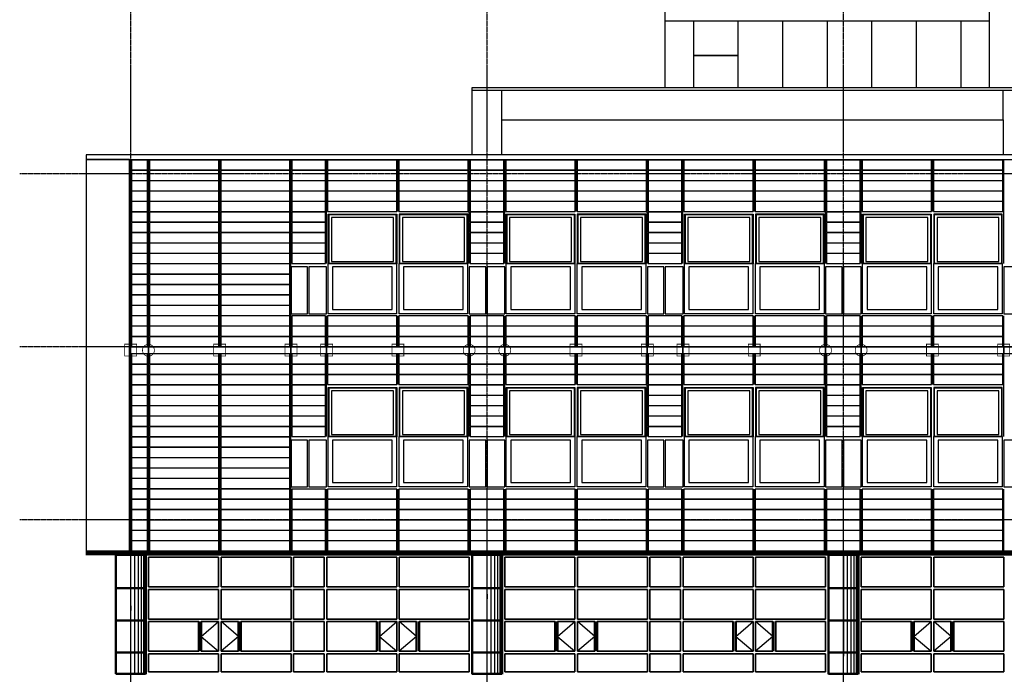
# Model space of a CAD drawing. Header units: millimetres. Extents: x -89870 to 271682, y -14857 to 84958.
# Tile 22 of 31: x 59 to 19953, y 38431 to 51664. Entities that reach past the tile are written whole.
import ezdxf

# ---------------------------------------------------------------- set-up
doc = ezdxf.new("R2010")
doc.units = ezdxf.units.MM
doc.linetypes.add('DASHDOT', pattern=[25.4, 12.7, -6.35, 0, -6.35])
for name, color, linetype in [('alu uprof', 3, 'Continuous'), ('alu vprof', 3, 'Continuous'), ('beugels', 3, 'Continuous'), ('keramiek', 1, 'Continuous'), ('kozijn', 2, 'Continuous'), ('stramien', 1, 'DASHDOT'), ('van arris', 253, 'Continuous')]:
    doc.layers.add(name, color=color, linetype=linetype)

# ---------------------------------------------------------------- blocks, each defined once
blk = doc.blocks.new('*U131')
at = {"layer": 'stramien', "color": 1, "ltscale": 0.5}
blk.add_lwpolyline([(0, 21501), (0, -21501)], dxfattribs=at)
blk = doc.blocks.new('*U130')
at = {"layer": 'stramien', "color": 0, "linetype": 'ByBlock', "lineweight": -2, "transparency": 16777216}
for p in [(36000, 0), (43200, 0), (50400, 0)]:
    blk.add_blockref('*U131', p, dxfattribs=at)
blk = doc.blocks.new('*U69')
at = {"layer": 'keramiek'}
blk.add_lwpolyline([(20, -100), (1420, -100), (1420, 100), (20, 100)], close=True, dxfattribs=at)
blk = doc.blocks.new('*U60')
at = {"layer": 'keramiek', "color": 0, "linetype": 'ByBlock', "lineweight": -2, "transparency": 16777216}
for p in [(0, 1050), (1440, 1050), (0, 840), (1440, 840), (0, 630), (1440, 630), (0, 420), (1440, 420), (0, 210), (1440, 210), (0, 0), (1440, 0)]:
    blk.add_blockref('*U69', p, dxfattribs=at)
blk = doc.blocks.new('*U61')
at = {"layer": 'keramiek'}
blk.add_lwpolyline([(-340, -100), (340, -100), (340, 100), (-340, 100)], close=True, dxfattribs=at)
blk = doc.blocks.new('*U62')
at = {"layer": 'alu uprof', "color": 0, "linetype": 'ByBlock', "lineweight": -2, "transparency": 16777216}
for p in [(0, 1050), (0, 840), (0, 630), (0, 420), (0, 210), (0, 0)]:
    blk.add_blockref('*U61', p, dxfattribs=at)
blk = doc.blocks.new('*U63')
at = {"layer": 'keramiek'}
blk.add_lwpolyline([(20, -100), (1420, -100), (1420, 100), (20, 100)], close=True, dxfattribs=at)
blk = doc.blocks.new('*U64')
at = {"layer": 'keramiek', "color": 0, "linetype": 'ByBlock', "lineweight": -2, "transparency": 16777216}
for p in [(0, 420), (1440, 420), (0, 210), (1440, 210), (0, 0), (1440, 0)]:
    blk.add_blockref('*U63', p, dxfattribs=at)
blk = doc.blocks.new('*U65')
at = {"layer": 'keramiek'}
blk.add_lwpolyline([(-340, -100), (340, -100), (340, 100), (-340, 100)], close=True, dxfattribs=at)
blk = doc.blocks.new('*U66')
at = {"layer": 'alu uprof', "color": 0, "linetype": 'ByBlock', "lineweight": -2, "transparency": 16777216}
for p in [(0, 1470), (0, 1260), (0, 1050), (0, 840), (0, 630), (0, 420), (0, 210), (0, 0)]:
    blk.add_blockref('*U65', p, dxfattribs=at)
blk = doc.blocks.new('*U108')
at = {"layer": 'keramiek'}
blk.add_lwpolyline([(20, -100), (1420, -100), (1420, 100), (20, 100)], close=True, dxfattribs=at)
blk = doc.blocks.new('*U109')
at = {"layer": 'keramiek', "color": 0, "linetype": 'ByBlock', "lineweight": -2, "transparency": 16777216}
for p in [(0, 420), (1440, 420), (0, 210), (1440, 210), (0, 0), (1440, 0)]:
    blk.add_blockref('*U108', p, dxfattribs=at)
blk = doc.blocks.new('*U110')
at = {"layer": 'keramiek'}
blk.add_lwpolyline([(-340, -100), (340, -100), (340, 100), (-340, 100)], close=True, dxfattribs=at)
blk = doc.blocks.new('*U111')
at = {"layer": 'alu uprof', "color": 0, "linetype": 'ByBlock', "lineweight": -2, "transparency": 16777216}
for p in [(0, 420), (0, 210), (0, 0)]:
    blk.add_blockref('*U110', p, dxfattribs=at)
blk = doc.blocks.new('*U112')
at = {"layer": 'keramiek'}
blk.add_lwpolyline([(20, -100), (1420, -100), (1420, 100), (20, 100)], close=True, dxfattribs=at)
blk = doc.blocks.new('*U113')
at = {"layer": 'keramiek', "color": 0, "linetype": 'ByBlock', "lineweight": -2, "transparency": 16777216}
for p in [(0, 840), (1440, 840), (0, 630), (1440, 630), (0, 420), (1440, 420), (0, 210), (1440, 210), (0, 0), (1440, 0)]:
    blk.add_blockref('*U112', p, dxfattribs=at)
blk = doc.blocks.new('*U114')
at = {"layer": 'keramiek'}
blk.add_lwpolyline([(-340, -100), (340, -100), (340, 100), (-340, 100)], close=True, dxfattribs=at)
blk = doc.blocks.new('*U115')
at = {"layer": 'alu uprof', "color": 0, "linetype": 'ByBlock', "lineweight": -2, "transparency": 16777216}
for p in [(0, 1890), (0, 1680), (0, 1470), (0, 1260), (0, 1050), (0, 840), (0, 630), (0, 420), (0, 210), (0, 0)]:
    blk.add_blockref('*U114', p, dxfattribs=at)
blk = doc.blocks.new('*U70')
at = {"layer": 'keramiek'}
blk.add_lwpolyline([(20, -100), (1420, -100), (1420, 100), (20, 100)], close=True, dxfattribs=at)
blk = doc.blocks.new('*U71')
at = {"layer": 'keramiek', "color": 0, "linetype": 'ByBlock', "lineweight": -2, "transparency": 16777216}
for p in [(0, 1050), (1440, 1050), (0, 840), (1440, 840), (0, 630), (1440, 630), (0, 420), (1440, 420), (0, 210), (1440, 210), (0, 0), (1440, 0)]:
    blk.add_blockref('*U70', p, dxfattribs=at)
blk = doc.blocks.new('*U72')
at = {"layer": 'keramiek'}
blk.add_lwpolyline([(-340, -100), (340, -100), (340, 100), (-340, 100)], close=True, dxfattribs=at)
blk = doc.blocks.new('*U73')
at = {"layer": 'alu uprof', "color": 0, "linetype": 'ByBlock', "lineweight": -2, "transparency": 16777216}
for p in [(0, 1050), (0, 840), (0, 630), (0, 420), (0, 210), (0, 0)]:
    blk.add_blockref('*U72', p, dxfattribs=at)
blk = doc.blocks.new('*U74')
at = {"layer": 'keramiek'}
blk.add_lwpolyline([(20, -100), (1420, -100), (1420, 100), (20, 100)], close=True, dxfattribs=at)
blk = doc.blocks.new('*U75')
at = {"layer": 'keramiek', "color": 0, "linetype": 'ByBlock', "lineweight": -2, "transparency": 16777216}
for p in [(0, 420), (1440, 420), (0, 210), (1440, 210), (0, 0), (1440, 0)]:
    blk.add_blockref('*U74', p, dxfattribs=at)
blk = doc.blocks.new('*U76')
at = {"layer": 'keramiek'}
blk.add_lwpolyline([(-340, -100), (340, -100), (340, 100), (-340, 100)], close=True, dxfattribs=at)
blk = doc.blocks.new('*U77')
at = {"layer": 'alu uprof', "color": 0, "linetype": 'ByBlock', "lineweight": -2, "transparency": 16777216}
for p in [(0, 1470), (0, 1260), (0, 1050), (0, 840), (0, 630), (0, 420), (0, 210), (0, 0)]:
    blk.add_blockref('*U76', p, dxfattribs=at)
blk = doc.blocks.new('*U116')
at = {"layer": 'keramiek'}
blk.add_lwpolyline([(20, -100), (1420, -100), (1420, 100), (20, 100)], close=True, dxfattribs=at)
blk = doc.blocks.new('*U117')
at = {"layer": 'keramiek', "color": 0, "linetype": 'ByBlock', "lineweight": -2, "transparency": 16777216}
for p in [(0, 420), (1440, 420), (0, 210), (1440, 210), (0, 0), (1440, 0)]:
    blk.add_blockref('*U116', p, dxfattribs=at)
blk = doc.blocks.new('*U118')
at = {"layer": 'keramiek'}
blk.add_lwpolyline([(-340, -100), (340, -100), (340, 100), (-340, 100)], close=True, dxfattribs=at)
blk = doc.blocks.new('*U119')
at = {"layer": 'alu uprof', "color": 0, "linetype": 'ByBlock', "lineweight": -2, "transparency": 16777216}
for p in [(0, 420), (0, 210), (0, 0)]:
    blk.add_blockref('*U118', p, dxfattribs=at)
blk = doc.blocks.new('*U120')
at = {"layer": 'keramiek'}
blk.add_lwpolyline([(20, -100), (1420, -100), (1420, 100), (20, 100)], close=True, dxfattribs=at)
blk = doc.blocks.new('*U121')
at = {"layer": 'keramiek', "color": 0, "linetype": 'ByBlock', "lineweight": -2, "transparency": 16777216}
for p in [(0, 840), (1440, 840), (0, 630), (1440, 630), (0, 420), (1440, 420), (0, 210), (1440, 210), (0, 0), (1440, 0)]:
    blk.add_blockref('*U120', p, dxfattribs=at)
blk = doc.blocks.new('*U96')
at = {"layer": 'keramiek'}
blk.add_lwpolyline([(-340, -100), (340, -100), (340, 100), (-340, 100)], close=True, dxfattribs=at)
blk = doc.blocks.new('*U97')
at = {"layer": 'alu uprof', "color": 0, "linetype": 'ByBlock', "lineweight": -2, "transparency": 16777216}
for p in [(0, 1890), (0, 1680), (0, 1470), (0, 1260), (0, 1050), (0, 840), (0, 630), (0, 420), (0, 210), (0, 0)]:
    blk.add_blockref('*U96', p, dxfattribs=at)
blk = doc.blocks.new('*U78')
at = {"layer": 'keramiek'}
blk.add_lwpolyline([(20, -100), (1420, -100), (1420, 100), (20, 100)], close=True, dxfattribs=at)
blk = doc.blocks.new('*U79')
at = {"layer": 'keramiek', "color": 0, "linetype": 'ByBlock', "lineweight": -2, "transparency": 16777216}
for p in [(0, 1050), (1440, 1050), (0, 840), (1440, 840), (0, 630), (1440, 630), (0, 420), (1440, 420), (0, 210), (1440, 210), (0, 0), (1440, 0)]:
    blk.add_blockref('*U78', p, dxfattribs=at)
blk = doc.blocks.new('*U122')
at = {"layer": 'keramiek'}
blk.add_lwpolyline([(-340, -100), (340, -100), (340, 100), (-340, 100)], close=True, dxfattribs=at)
blk = doc.blocks.new('*U123')
at = {"layer": 'alu uprof', "color": 0, "linetype": 'ByBlock', "lineweight": -2, "transparency": 16777216}
for p in [(0, 1050), (0, 840), (0, 630), (0, 420), (0, 210), (0, 0)]:
    blk.add_blockref('*U122', p, dxfattribs=at)
blk = doc.blocks.new('*U124')
at = {"layer": 'keramiek'}
blk.add_lwpolyline([(20, -100), (1420, -100), (1420, 100), (20, 100)], close=True, dxfattribs=at)
blk = doc.blocks.new('*U125')
at = {"layer": 'keramiek', "color": 0, "linetype": 'ByBlock', "lineweight": -2, "transparency": 16777216}
for p in [(0, 420), (1440, 420), (0, 210), (1440, 210), (0, 0), (1440, 0)]:
    blk.add_blockref('*U124', p, dxfattribs=at)
blk = doc.blocks.new('*U126')
at = {"layer": 'keramiek'}
blk.add_lwpolyline([(-340, -100), (340, -100), (340, 100), (-340, 100)], close=True, dxfattribs=at)
blk = doc.blocks.new('*U127')
at = {"layer": 'alu uprof', "color": 0, "linetype": 'ByBlock', "lineweight": -2, "transparency": 16777216}
for p in [(0, 1470), (0, 1260), (0, 1050), (0, 840), (0, 630), (0, 420), (0, 210), (0, 0)]:
    blk.add_blockref('*U126', p, dxfattribs=at)
blk = doc.blocks.new('*U98')
at = {"layer": 'keramiek'}
blk.add_lwpolyline([(-340, -100), (340, -100), (340, 100), (-340, 100)], close=True, dxfattribs=at)
blk = doc.blocks.new('*U99')
at = {"layer": 'alu uprof', "color": 0, "linetype": 'ByBlock', "lineweight": -2, "transparency": 16777216}
for p in [(0, 420), (0, 210), (0, 0)]:
    blk.add_blockref('*U98', p, dxfattribs=at)
blk = doc.blocks.new('*U100')
at = {"layer": 'keramiek'}
blk.add_lwpolyline([(20, -100), (1420, -100), (1420, 100), (20, 100)], close=True, dxfattribs=at)
blk = doc.blocks.new('*U101')
at = {"layer": 'keramiek', "color": 0, "linetype": 'ByBlock', "lineweight": -2, "transparency": 16777216}
for p in [(0, 840), (1440, 840), (0, 630), (1440, 630), (0, 420), (1440, 420), (0, 210), (1440, 210), (0, 0), (1440, 0)]:
    blk.add_blockref('*U100', p, dxfattribs=at)
blk = doc.blocks.new('*U102')
at = {"layer": 'keramiek'}
blk.add_lwpolyline([(-340, -100), (340, -100), (340, 100), (-340, 100)], close=True, dxfattribs=at)
blk = doc.blocks.new('*U103')
at = {"layer": 'alu uprof', "color": 0, "linetype": 'ByBlock', "lineweight": -2, "transparency": 16777216}
for p in [(0, 1890), (0, 1680), (0, 1470), (0, 1260), (0, 1050), (0, 840), (0, 630), (0, 420), (0, 210), (0, 0)]:
    blk.add_blockref('*U102', p, dxfattribs=at)
blk = doc.blocks.new('*U67')
at = {"layer": 'keramiek'}
blk.add_lwpolyline([(20, -100), (1420, -100), (1420, 100), (20, 100)], close=True, dxfattribs=at)
blk = doc.blocks.new('*U68')
at = {"layer": 'keramiek', "color": 0, "linetype": 'ByBlock', "lineweight": -2, "transparency": 16777216}
for p in [(0, 3780), (1440, 3780), (0, 3570), (1440, 3570), (0, 3360), (1440, 3360), (0, 3150), (1440, 3150), (0, 2940), (1440, 2940), (0, 2730), (1440, 2730), (0, 2520), (1440, 2520), (0, 2310), (1440, 2310), (0, 2100), (1440, 2100), (0, 1890), (1440, 1890), (0, 1680), (1440, 1680), (0, 1470), (1440, 1470), (0, 1260), (1440, 1260), (0, 1050), (1440, 1050), (0, 840), (1440, 840), (0, 630), (1440, 630), (0, 420), (1440, 420), (0, 210), (1440, 210), (0, 0), (1440, 0)]:
    blk.add_blockref('*U67', p, dxfattribs=at)
blk = doc.blocks.new('*U104')
at = {"layer": 'keramiek'}
blk.add_lwpolyline([(-340, -100), (340, -100), (340, 100), (-340, 100)], close=True, dxfattribs=at)
blk = doc.blocks.new('*U105')
at = {"layer": 'alu uprof', "color": 0, "linetype": 'ByBlock', "lineweight": -2, "transparency": 16777216}
for p in [(0, 1050), (0, 840), (0, 630), (0, 420), (0, 210), (0, 0)]:
    blk.add_blockref('*U104', p, dxfattribs=at)
blk = doc.blocks.new('*U106')
at = {"layer": 'keramiek'}
blk.add_lwpolyline([(-340, -100), (340, -100), (340, 100), (-340, 100)], close=True, dxfattribs=at)
blk = doc.blocks.new('*U107')
at = {"layer": 'alu uprof', "color": 0, "linetype": 'ByBlock', "lineweight": -2, "transparency": 16777216}
for p in [(0, 1470), (0, 1260), (0, 1050), (0, 840), (0, 630), (0, 420), (0, 210), (0, 0)]:
    blk.add_blockref('*U106', p, dxfattribs=at)
blk = doc.blocks.new('*U128')
at = {"layer": 'keramiek'}
blk.add_lwpolyline([(20, -100), (340, -100), (340, 100), (20, 100)], close=True, dxfattribs=at)
blk = doc.blocks.new('*U129')
at = {"layer": 'alu uprof', "color": 0, "linetype": 'ByBlock', "lineweight": -2, "transparency": 16777216}
for p in [(0, 3780), (0, 3570), (0, 3360), (0, 3150), (0, 2940), (0, 2730), (0, 2520), (0, 2310), (0, 2100), (0, 1890), (0, 1680), (0, 1470), (0, 1260), (0, 1050), (0, 840), (0, 630), (0, 420), (0, 210), (0, 0)]:
    blk.add_blockref('*U128', p, dxfattribs=at)
blk = doc.blocks.new('*U88')
at = {"layer": 'keramiek'}
blk.add_lwpolyline([(20, -100), (1420, -100), (1420, 100), (20, 100)], close=True, dxfattribs=at)
blk = doc.blocks.new('*U89')
at = {"layer": 'keramiek', "color": 0, "linetype": 'ByBlock', "lineweight": -2, "transparency": 16777216}
for p in [(0, 3570), (1440, 3570), (0, 3360), (1440, 3360), (0, 3150), (1440, 3150), (0, 2940), (1440, 2940), (0, 2730), (1440, 2730), (0, 2520), (1440, 2520), (0, 2310), (1440, 2310), (0, 2100), (1440, 2100), (0, 1890), (1440, 1890), (0, 1680), (1440, 1680), (0, 1470), (1440, 1470), (0, 1260), (1440, 1260), (0, 1050), (1440, 1050), (0, 840), (1440, 840), (0, 630), (1440, 630), (0, 420), (1440, 420), (0, 210), (1440, 210), (0, 0), (1440, 0)]:
    blk.add_blockref('*U88', p, dxfattribs=at)
blk = doc.blocks.new('*U90')
at = {"layer": 'keramiek'}
blk.add_lwpolyline([(-340, -100), (340, -100), (340, 100), (-340, 100)], close=True, dxfattribs=at)
blk = doc.blocks.new('*U91')
at = {"layer": 'alu uprof', "color": 0, "linetype": 'ByBlock', "lineweight": -2, "transparency": 16777216}
for p in [(0, 420), (0, 210), (0, 0)]:
    blk.add_blockref('*U90', p, dxfattribs=at)
blk = doc.blocks.new('*U92')
at = {"layer": 'keramiek'}
blk.add_lwpolyline([(-340, -100), (340, -100), (340, 100), (-340, 100)], close=True, dxfattribs=at)
blk = doc.blocks.new('*U93')
at = {"layer": 'alu uprof', "color": 0, "linetype": 'ByBlock', "lineweight": -2, "transparency": 16777216}
for p in [(0, 1890), (0, 1680), (0, 1470), (0, 1260), (0, 1050), (0, 840), (0, 630), (0, 420), (0, 210), (0, 0)]:
    blk.add_blockref('*U92', p, dxfattribs=at)
blk = doc.blocks.new('*U94')
at = {"layer": 'keramiek'}
blk.add_lwpolyline([(20, -100), (340, -100), (340, 100), (20, 100)], close=True, dxfattribs=at)
blk = doc.blocks.new('*U95')
at = {"layer": 'alu uprof', "color": 0, "linetype": 'ByBlock', "lineweight": -2, "transparency": 16777216}
for p in [(0, 3570), (0, 3360), (0, 3150), (0, 2940), (0, 2730), (0, 2520), (0, 2310), (0, 2100), (0, 1890), (0, 1680), (0, 1470), (0, 1260), (0, 1050), (0, 840), (0, 630), (0, 420), (0, 210), (0, 0)]:
    blk.add_blockref('*U94', p, dxfattribs=at)
blk = doc.blocks.new('*U144')
at = {"layer": 'keramiek'}
blk.add_lwpolyline([(20, -100), (1420, -100), (1420, 100), (20, 100)], close=True, dxfattribs=at)
blk = doc.blocks.new('*U145')
at = {"layer": 'keramiek', "color": 0, "linetype": 'ByBlock', "lineweight": -2, "transparency": 16777216}
for p in [(0, 1050), (1440, 1050), (0, 840), (1440, 840), (0, 630), (1440, 630), (0, 420), (1440, 420), (0, 210), (1440, 210), (0, 0), (1440, 0)]:
    blk.add_blockref('*U144', p, dxfattribs=at)
blk = doc.blocks.new('*U146')
at = {"layer": 'keramiek'}
blk.add_lwpolyline([(20, -100), (1420, -100), (1420, 100), (20, 100)], close=True, dxfattribs=at)
blk = doc.blocks.new('*U147')
at = {"layer": 'keramiek', "color": 0, "linetype": 'ByBlock', "lineweight": -2, "transparency": 16777216}
for p in [(0, 420), (1440, 420), (0, 210), (1440, 210), (0, 0), (1440, 0)]:
    blk.add_blockref('*U146', p, dxfattribs=at)
blk = doc.blocks.new('*U148')
at = {"layer": 'keramiek'}
blk.add_lwpolyline([(20, -100), (1420, -100), (1420, 100), (20, 100)], close=True, dxfattribs=at)
blk = doc.blocks.new('*U149')
at = {"layer": 'keramiek', "color": 0, "linetype": 'ByBlock', "lineweight": -2, "transparency": 16777216}
for p in [(0, 420), (1440, 420), (0, 210), (1440, 210), (0, 0), (1440, 0)]:
    blk.add_blockref('*U148', p, dxfattribs=at)
blk = doc.blocks.new('kozijnen 1')
at = {"layer": 'kozijn', "color": 1}
for points in [[(-1409, 1016), (-1409, 2011), (-24, 2011), (-24, 1012)], [(1411, 1016), (1411, 2011), (26, 2011), (26, 1012)]]:
    blk.add_lwpolyline(points, dxfattribs=at)
at = {"layer": 'kozijn'}
for points in [[(-1391, 2003), (-41, 2003), (-41, 1016), (-1391, 1016)], [(43, 2003), (1393, 2003), (1393, 1016), (43, 1016)], [(-91, 1944), (-1342, 1944), (-1342, 1058), (-91, 1058)], [(1344, 1944), (93, 1944), (93, 1058), (1344, 1058)], [(-1409, 1016), (-25, 1016), (-25, 0), (-1409, 0)], [(26, 1016), (1410, 1016), (1410, 0), (26, 0)], [(-1799, 0), (-1439, 0), (-1439, 945), (-1799, 945)], [(-1319, 87), (-115, 87), (-115, 945), (-1319, 945)], [(116, 87), (1320, 87), (1320, 945), (116, 945)], [(1441, 0), (1775, 0), (1775, 945), (1441, 945)]]:
    blk.add_lwpolyline(points, close=True, dxfattribs=at)
blk = doc.blocks.new('*U376')
at = {"layer": 'kozijn'}
blk.add_blockref('kozijnen 1', (12, -1006), dxfattribs=at)
blk = doc.blocks.new('*U377')
at = {"layer": 'alu vprof', "color": 0, "linetype": 'ByBlock', "lineweight": -2, "transparency": 16777216}
for p in [(0, 3500), (3600, 3500), (7200, 3500), (10800, 3500), (0, 0), (3600, 0), (7200, 0), (10800, 0)]:
    blk.add_blockref('*U376', p, dxfattribs=at)
blk = doc.blocks.new('vanarris zuid')
at = {"layer": 'van arris', "lineweight": 25}
for p, q in [((10800, 31785), (10800, 32885)), ((17350, 31785), (17350, 32885)), ((10800, 30435), (10800, 31785)), ((10800, 31785), (17350, 31785)), ((11375, 30435), (11375, 31785)), ((12275, 30435), (12275, 31785)), ((13175, 30435), (13175, 31785)), ((14075, 30435), (14075, 31785)), ((14975, 30435), (14975, 31785)), ((15875, 30435), (15875, 31785)), ((16775, 30435), (16775, 31785)), ((17350, 30435), (17350, 31785)), ((6900, 29075), (6900, 30435)), ((6900, 30435), (18225, 30435)), ((6900, 30385), (18225, 30385)), ((7500, 29785), (7500, 30385)), ((17625, 29785), (17625, 30385)), ((7500, 29785), (17625, 29785)), ((7500, 29075), (7500, 29785)), ((17625, 29785), (17625, 29075)), ((-2.5, 20990), (-2.5, 18585)), ((77.5, 20990), (77.5, 18585)), ((150, 20990), (150, 18585)), ((212.5, 20990), (212.5, 18585)), ((260, 20990), (260, 18585)), ((290, 20990), (290, 18585)), ((7197.5, 20990), (7197.5, 18585)), ((7277.5, 20990), (7277.5, 18585)), ((7350, 20990), (7350, 18585)), ((7412.5, 20990), (7412.5, 18585)), ((7460, 20990), (7460, 18585)), ((7490, 20990), (7490, 18585)), ((14397.5, 20990), (14397.5, 18585)), ((14400, 20980), (14400, 18942.5)), ((14477.5, 20990), (14477.5, 18585)), ((14550, 20990), (14550, 18585)), ((14612.5, 20990), (14612.5, 18585)), ((14660, 20990), (14660, 18585)), ((14690, 20990), (14690, 18585)), ((7200, 20195), (7200, 20097.5)), ((0, 19960), (0, 19862.5)), ((1425, 19340), (1775, 19640)), ((2175, 19340), (1825, 19640)), ((5025, 19340), (5375, 19640)), ((5775, 19340), (5425, 19640)), ((8625, 19340), (8975, 19640)), ((9375, 19340), (9025, 19640)), ((12225, 19340), (12575, 19640)), ((12975, 19340), (12625, 19640)), ((15825, 19340), (16175, 19640)), ((16575, 19340), (16225, 19640)), ((1425, 19340), (1775, 19040)), ((2175, 19340), (1825, 19040)), ((5025, 19340), (5375, 19040)), ((5775, 19340), (5425, 19040)), ((8625, 19340), (8975, 19040)), ((9375, 19340), (9025, 19040)), ((12225, 19340), (12575, 19040)), ((12975, 19340), (12625, 19040)), ((15825, 19340), (16175, 19040)), ((16575, 19340), (16225, 19040))]:
    blk.add_line(p, q, dxfattribs=at)
at = {"layer": 'van arris', "lineweight": 35}
for p, q in [((12275, 31085), (11375, 31085)), ((310, 20990), (310, 18575)), ((6890, 20990), (310, 20990)), ((360, 20940), (360, 20340)), ((1775, 20940), (360, 20940)), ((1775, 20940), (1775, 20340)), ((1825, 20940), (1825, 20340)), ((1825, 20940), (3240, 20940)), ((3240, 20940), (3240, 20340)), ((3290, 20940), (3290, 20340)), ((3290, 20940), (3910, 20940)), ((3910, 20940), (3910, 20340)), ((3960, 20940), (3960, 20340)), ((5375, 20940), (3960, 20940)), ((5375, 20940), (5375, 20340)), ((5425, 20940), (5425, 20340)), ((5425, 20940), (6840, 20940)), ((6840, 20940), (6840, 20340)), ((6890, 20990), (6890, 18575)), ((7510, 20990), (7510, 18575)), ((14090, 20990), (7510, 20990)), ((7560, 20940), (7560, 20340)), ((8975, 20940), (7560, 20940)), ((8975, 20940), (8975, 20340)), ((9025, 20940), (9025, 20340)), ((9025, 20940), (10440, 20940)), ((10440, 20940), (10440, 20340)), ((10490, 20940), (10490, 20340)), ((10490, 20940), (11110, 20940)), ((11110, 20940), (11110, 20340)), ((11160, 20940), (11160, 20340)), ((12575, 20940), (11160, 20940)), ((12575, 20940), (12575, 20340)), ((12625, 20940), (12625, 20340)), ((12625, 20940), (14040, 20940)), ((14040, 20940), (14040, 20340)), ((14090, 20990), (14090, 18575)), ((14710, 20990), (14710, 18575)), ((21290, 20990), (14710, 20990)), ((14760, 20940), (14760, 20340)), ((16175, 20940), (14760, 20940)), ((16175, 20940), (16175, 20340)), ((16225, 20940), (16225, 20340)), ((16225, 20940), (17640, 20940)), ((17640, 20940), (17640, 20340)), ((1775, 20340), (360, 20340)), ((3240, 20340), (1825, 20340)), ((3910, 20340), (3290, 20340)), ((3960, 20340), (5375, 20340)), ((5425, 20340), (6840, 20340)), ((8975, 20340), (7560, 20340)), ((10440, 20340), (9025, 20340)), ((11110, 20340), (10490, 20340)), ((11160, 20340), (12575, 20340)), ((12625, 20340), (14040, 20340)), ((16175, 20340), (14760, 20340)), ((17640, 20340), (16225, 20340)), ((360, 20290), (360, 19690)), ((1775, 20290), (360, 20290)), ((1775, 20290), (1775, 19690)), ((1825, 20290), (1825, 19690)), ((3240, 20290), (1825, 20290)), ((3240, 20290), (3240, 19690)), ((3290, 20290), (3290, 19690)), ((3910, 20290), (3290, 20290)), ((3910, 20290), (3910, 19690)), ((3960, 20290), (3960, 19690)), ((3960, 20290), (5375, 20290)), ((5375, 20290), (5375, 19690)), ((5425, 20290), (5425, 19690)), ((5425, 20290), (6840, 20290)), ((6840, 20290), (6840, 19690)), ((7560, 20290), (7560, 19690)), ((8975, 20290), (7560, 20290)), ((8975, 20290), (8975, 19690)), ((9025, 20290), (9025, 19690)), ((10440, 20290), (9025, 20290)), ((10440, 20290), (10440, 19690)), ((10490, 20290), (10490, 19690)), ((11110, 20290), (10490, 20290)), ((11110, 20290), (11110, 19690)), ((11160, 20290), (11160, 19690)), ((11160, 20290), (12575, 20290)), ((12575, 20290), (12575, 19690)), ((12625, 20290), (12625, 19690)), ((12625, 20290), (14040, 20290)), ((14040, 20290), (14040, 19690)), ((14760, 20290), (14760, 19690)), ((16175, 20290), (14760, 20290)), ((16175, 20290), (16175, 19690)), ((16225, 20290), (16225, 19690)), ((17640, 20290), (16225, 20290)), ((17640, 20290), (17640, 19690)), ((1775, 19690), (360, 19690)), ((360, 19640), (360, 19040)), ((360, 19640), (1375, 19640)), ((1775, 19640), (1425, 19640)), ((1775, 19640), (1775, 19040)), ((3240, 19690), (1825, 19690)), ((1825, 19640), (1825, 19040)), ((1825, 19640), (2175, 19640)), ((3240, 19640), (2225, 19640)), ((3240, 19640), (3240, 19040)), ((3910, 19690), (3290, 19690)), ((3290, 19640), (3290, 19040)), ((3290, 19640), (3910, 19640)), ((3910, 19640), (3910, 19040)), ((3960, 19690), (5375, 19690)), ((3960, 19640), (3960, 19040)), ((3960, 19640), (4975, 19640)), ((5375, 19640), (5025, 19640)), ((5375, 19640), (5375, 19040)), ((5425, 19690), (6840, 19690)), ((5425, 19640), (5775, 19640)), ((5425, 19640), (5425, 19040)), ((6840, 19640), (5825, 19640)), ((6840, 19640), (6840, 19040)), ((8975, 19690), (7560, 19690)), ((7560, 19640), (7560, 19040)), ((7560, 19640), (8575, 19640)), ((8975, 19640), (8625, 19640)), ((8975, 19640), (8975, 19040)), ((10440, 19690), (9025, 19690)), ((9025, 19640), (9025, 19040)), ((9025, 19640), (9375, 19640)), ((10440, 19640), (9425, 19640)), ((10440, 19640), (10440, 19040)), ((11110, 19690), (10490, 19690)), ((10490, 19640), (10490, 19040)), ((10490, 19640), (11110, 19640)), ((11110, 19640), (11110, 19040)), ((11160, 19690), (12575, 19690)), ((11160, 19640), (11160, 19040)), ((11160, 19640), (12175, 19640)), ((12575, 19640), (12225, 19640)), ((12575, 19640), (12575, 19040)), ((12625, 19690), (14040, 19690)), ((12625, 19640), (12975, 19640)), ((12625, 19640), (12625, 19040)), ((14040, 19640), (13025, 19640)), ((14040, 19640), (14040, 19040)), ((16175, 19690), (14760, 19690)), ((14760, 19640), (14760, 19040)), ((14760, 19640), (15775, 19640)), ((16175, 19640), (15825, 19640)), ((16175, 19640), (16175, 19040)), ((17640, 19690), (16225, 19690)), ((16225, 19640), (16225, 19040)), ((16225, 19640), (16575, 19640)), ((17640, 19640), (16625, 19640)), ((17640, 19640), (17640, 19040)), ((360, 19040), (1375, 19040)), ((360, 18625), (360, 18990)), ((1775, 18990), (360, 18990)), ((1775, 19040), (1425, 19040)), ((1775, 18625), (1775, 18990)), ((1825, 19040), (2175, 19040)), ((1825, 18625), (1825, 18990)), ((1825, 18990), (3240, 18990)), ((3240, 19040), (2225, 19040)), ((3240, 18625), (3240, 18990)), ((3910, 19040), (3290, 19040)), ((3290, 18625), (3290, 18990)), ((3290, 18990), (3910, 18990)), ((3910, 18625), (3910, 18990)), ((3960, 19040), (4975, 19040)), ((3960, 18625), (3960, 18990)), ((5375, 18990), (3960, 18990)), ((5375, 19040), (5025, 19040)), ((5375, 18625), (5375, 18990)), ((5425, 19040), (5775, 19040)), ((5425, 18625), (5425, 18990)), ((5425, 18990), (6840, 18990)), ((6840, 19040), (5825, 19040)), ((6840, 18625), (6840, 18990)), ((7560, 19040), (8575, 19040)), ((7560, 18625), (7560, 18990)), ((8975, 18990), (7560, 18990)), ((8975, 19040), (8625, 19040)), ((8975, 18625), (8975, 18990)), ((9025, 19040), (9375, 19040)), ((9025, 18625), (9025, 18990)), ((9025, 18990), (10440, 18990)), ((10440, 19040), (9425, 19040)), ((10440, 18625), (10440, 18990)), ((11110, 19040), (10490, 19040)), ((10490, 18625), (10490, 18990)), ((10490, 18990), (11110, 18990)), ((11110, 18625), (11110, 18990)), ((11160, 19040), (12175, 19040)), ((11160, 18625), (11160, 18990)), ((12575, 18990), (11160, 18990)), ((12575, 19040), (12225, 19040)), ((12575, 18625), (12575, 18990)), ((12625, 19040), (12975, 19040)), ((12625, 18625), (12625, 18990)), ((12625, 18990), (14040, 18990)), ((14040, 19040), (13025, 19040)), ((14040, 18625), (14040, 18990)), ((14760, 19040), (15775, 19040)), ((14760, 18625), (14760, 18990)), ((16175, 18990), (14760, 18990)), ((16175, 19040), (15825, 19040)), ((16175, 18625), (16175, 18990)), ((16225, 19040), (16575, 19040)), ((16225, 18625), (16225, 18990)), ((16225, 18990), (17640, 18990)), ((17640, 19040), (16625, 19040)), ((17640, 18625), (17640, 18990)), ((1775, 18625), (360, 18625)), ((1825, 18625), (3240, 18625)), ((3290, 18625), (3910, 18625)), ((5375, 18625), (3960, 18625)), ((5425, 18625), (6840, 18625)), ((8975, 18625), (7560, 18625)), ((9025, 18625), (10440, 18625)), ((10490, 18625), (11110, 18625)), ((12575, 18625), (11160, 18625)), ((12625, 18625), (14040, 18625)), ((16175, 18625), (14760, 18625)), ((16225, 18625), (17640, 18625))]:
    blk.add_line(p, q, dxfattribs=at)
at = {"layer": 'van arris', "lineweight": 50}
for p, q in [((-905, 21055), (22505, 21055)), ((22505, 21005), (-905, 21005)), ((-300, 21000), (-300, 18585)), ((0, 20990), (-300, 20990)), ((10, 20990), (0, 20990)), ((300, 20990), (10, 20990)), ((300, 20990), (300, 18585)), ((6900, 20990), (6900, 18585)), ((7190, 20990), (6900, 20990)), ((7200, 20990), (7190, 20990)), ((7210, 20990), (7200, 20990)), ((7500, 20990), (7210, 20990)), ((7500, 20990), (7500, 18585)), ((14100, 20990), (14100, 18585)), ((14390, 20990), (14100, 20990)), ((14400, 20990), (14390, 20990)), ((14410, 20990), (14400, 20990)), ((14700, 20990), (14410, 20990)), ((14700, 20990), (14700, 18585)), ((0, 20315), (-300, 20315)), ((300, 20315), (0, 20315)), ((6900, 20315), (7200, 20315)), ((7500, 20315), (7200, 20315)), ((14100, 20315), (14400, 20315)), ((14700, 20315), (14400, 20315)), ((0, 19665), (-300, 19665)), ((300, 19665), (0, 19665)), ((1375, 19640), (1375, 19040)), ((1425, 19640), (1425, 19040)), ((2175, 19640), (2175, 19040)), ((2225, 19640), (2225, 19040)), ((4975, 19640), (4975, 19040)), ((5025, 19640), (5025, 19040)), ((5775, 19640), (5775, 19040)), ((5825, 19640), (5825, 19040)), ((6900, 19665), (7200, 19665)), ((7500, 19665), (7200, 19665)), ((8575, 19640), (8575, 19040)), ((8625, 19640), (8625, 19040)), ((9375, 19640), (9375, 19040)), ((9425, 19640), (9425, 19040)), ((12175, 19640), (12175, 19040)), ((12225, 19640), (12225, 19040)), ((12975, 19640), (12975, 19040)), ((13025, 19640), (13025, 19040)), ((14100, 19665), (14400, 19665)), ((14700, 19665), (14400, 19665)), ((15775, 19640), (15775, 19040)), ((15825, 19640), (15825, 19040)), ((16575, 19640), (16575, 19040)), ((16625, 19640), (16625, 19040)), ((0, 19015), (-300, 19015)), ((300, 19015), (0, 19015)), ((6900, 19015), (7200, 19015)), ((7500, 19015), (7200, 19015)), ((14100, 19015), (14400, 19015)), ((14700, 19015), (14400, 19015)), ((0, 18585), (-300, 18585)), ((10, 18585), (0, 18585)), ((300, 18585), (10, 18585)), ((7190, 18585), (6900, 18585)), ((7200, 18585), (7190, 18585)), ((7210, 18585), (7200, 18585)), ((7500, 18585), (7210, 18585)), ((14390, 18585), (14100, 18585)), ((14400, 18585), (14390, 18585)), ((14410, 18585), (14400, 18585)), ((14700, 18585), (14410, 18585))]:
    blk.add_line(p, q, dxfattribs=at)

msp = doc.modelspace()

# ---------------------------------------------------------------- linework, layer by layer
at = {"layer": 'alu uprof'}
for points in [[(1400.2, 48836.2), (24800.2, 48836.2), (24800.2, 48931.2), (1400.2, 48931.2)], [(1400.2, 40916.2), (2280.2, 40916.2), (2280.2, 48836.2), (1400.2, 48836.2)], [(2300.2, 44916.2), (2660.2, 44916.2), (2660.2, 45046.2), (2300.2, 45046.2)], [(2660.2, 44916.2), (5540.2, 44916.2), (5540.2, 45046.2), (2660.2, 45046.2)], [(5540.2, 44916.2), (6260.2, 44916.2), (6260.2, 45046.2), (5540.2, 45046.2)], [(6260.2, 44916.2), (9140.2, 44916.2), (9140.2, 45046.2), (6260.2, 45046.2)], [(9140.2, 44916.2), (9860.2, 44916.2), (9860.2, 45046.2), (9140.2, 45046.2)], [(9860.2, 44916.2), (12740.2, 44916.2), (12740.2, 45046.2), (9860.2, 45046.2)], [(12740.2, 44916.2), (13460.2, 44916.2), (13460.2, 45046.2), (12740.2, 45046.2)], [(13460.2, 44916.2), (16340.2, 44916.2), (16340.2, 45046.2), (13460.2, 45046.2)], [(16340.2, 44916.2), (17060.2, 44916.2), (17060.2, 45046.2), (16340.2, 45046.2)], [(17060.2, 44916.2), (19940.2, 44916.2), (19940.2, 45046.2), (17060.2, 45046.2)], [(19940.2, 44916.2), (20660.2, 44916.2), (20660.2, 45046.2), (19940.2, 45046.2)], [(1400.2, 40856.2), (24800.2, 40856.2), (24800.2, 40896.2), (1400.2, 40896.2)]]:
    msp.add_lwpolyline(points, close=True, dxfattribs=at)
at = {"layer": 'alu vprof'}
for points in [[(2300.2, 45056.2), (2300.2, 48826.2)], [(2660.2, 45056.2), (2660.2, 48826.2)], [(4100.2, 45056.2), (4100.2, 48826.2)], [(5540.2, 45056.2), (5540.2, 48826.2)], [(6260.2, 46736.2), (6260.2, 48826.2)], [(7700.2, 47786.2), (7700.2, 48826.2)], [(9140.2, 46736.2), (9140.2, 48826.2)], [(9860.2, 46736.2), (9860.2, 48826.2)], [(11300.2, 47786.2), (11300.2, 48826.2)], [(12740.2, 46736.2), (12740.2, 48826.2)], [(13460.2, 46736.2), (13460.2, 48826.2)], [(14900.2, 47786.2), (14900.2, 48826.2)], [(16340.2, 46736.2), (16340.2, 48826.2)], [(17060.2, 46736.2), (17060.2, 48826.2)], [(18500.2, 47786.2), (18500.2, 48826.2)], [(19940.2, 46736.2), (19940.2, 48826.2)], [(6260.2, 45056.2), (6260.2, 45676.2)], [(7700.2, 45056.2), (7700.2, 45676.2)], [(9140.2, 45056.2), (9140.2, 45676.2)], [(9860.2, 45056.2), (9860.2, 45676.2)], [(11300.2, 45056.2), (11300.2, 45676.2)], [(12740.2, 45056.2), (12740.2, 45676.2)], [(13460.2, 45056.2), (13460.2, 45676.2)], [(14900.2, 45056.2), (14900.2, 45676.2)], [(16340.2, 45056.2), (16340.2, 45676.2)], [(17060.2, 45056.2), (17060.2, 45676.2)], [(18500.2, 45056.2), (18500.2, 45676.2)], [(19940.2, 45056.2), (19940.2, 45676.2)], [(2300.2, 40926.2), (2300.2, 44906.2)], [(2660.2, 40926.2), (2660.2, 44906.2)], [(4100.2, 40926.2), (4100.2, 44906.2)], [(5540.2, 40926.2), (5540.2, 44906.2)], [(6260.2, 43236.2), (6260.2, 44906.2)], [(7700.2, 44286.2), (7700.2, 44906.2)], [(9140.2, 43236.2), (9140.2, 44906.2)], [(9860.2, 43236.2), (9860.2, 44906.2)], [(11300.2, 44286.2), (11300.2, 44906.2)], [(12740.2, 43236.2), (12740.2, 44906.2)], [(13460.2, 43236.2), (13460.2, 44906.2)], [(14900.2, 44286.2), (14900.2, 44906.2)], [(16340.2, 43236.2), (16340.2, 44906.2)], [(17060.2, 43236.2), (17060.2, 44906.2)], [(18500.2, 44286.2), (18500.2, 44906.2)], [(19940.2, 43236.2), (19940.2, 44906.2)], [(6260.2, 40926.2), (6260.2, 42176.2)], [(7700.2, 40926.2), (7700.2, 42176.2)], [(9140.2, 40926.2), (9140.2, 42176.2)], [(9860.2, 40926.2), (9860.2, 42176.2)], [(11300.2, 40926.2), (11300.2, 42176.2)], [(12740.2, 40926.2), (12740.2, 42176.2)], [(13460.2, 40926.2), (13460.2, 42176.2)], [(14900.2, 40926.2), (14900.2, 42176.2)], [(16340.2, 40926.2), (16340.2, 42176.2)], [(17060.2, 40926.2), (17060.2, 42176.2)], [(18500.2, 40926.2), (18500.2, 42176.2)], [(19940.2, 40926.2), (19940.2, 42176.2)]]:
    msp.add_lwpolyline(points, dxfattribs=at)
at = {"layer": 'beugels', "color": 93, "const_width": 15}
for points in [[(2180.3, 44864.1), (2420.3, 44864.1), (2420.3, 45104.1), (2180.3, 45104.1)], [(3980.3, 44864.1), (4220.3, 44864.1), (4220.3, 45104.1), (3980.3, 45104.1)], [(5420.3, 44864.1), (5660.3, 44864.1), (5660.3, 45104.1), (5420.3, 45104.1)], [(6140.3, 44864.1), (6380.3, 44864.1), (6380.3, 45104.1), (6140.3, 45104.1)], [(7580.3, 44864.1), (7820.3, 44864.1), (7820.3, 45104.1), (7580.3, 45104.1)], [(11180.3, 44864.1), (11420.3, 44864.1), (11420.3, 45104.1), (11180.3, 45104.1)], [(12620.3, 44864.1), (12860.3, 44864.1), (12860.3, 45104.1), (12620.3, 45104.1)], [(13340.3, 44864.1), (13580.3, 44864.1), (13580.3, 45104.1), (13340.3, 45104.1)], [(14780.3, 44864.1), (15020.3, 44864.1), (15020.3, 45104.1), (14780.3, 45104.1)], [(18380.3, 44864.1), (18620.3, 44864.1), (18620.3, 45104.1), (18380.3, 45104.1)], [(19820.3, 44864.1), (20060.3, 44864.1), (20060.3, 45104.1), (19820.3, 45104.1)]]:
    msp.add_lwpolyline(points, close=True, dxfattribs=at)
at = {"layer": 'beugels', "color": 10, "const_width": 10}
for points in [[(2300.2, 44916.2), (2300.2, 45046.2)], [(2660.2, 44916.2), (2660.2, 45046.2)], [(5540.2, 44916.2), (5540.2, 45046.2)], [(6260.2, 44916.2), (6260.2, 45046.2)], [(9140.2, 44916.2), (9140.2, 45046.2)], [(9860.2, 44916.2), (9860.2, 45046.2)], [(12740.2, 44916.2), (12740.2, 45046.2)], [(13460.2, 44916.2), (13460.2, 45046.2)], [(16340.2, 44916.2), (16340.2, 45046.2)], [(17060.2, 44916.2), (17060.2, 45046.2)], [(19940.2, 44916.2), (19940.2, 45046.2)]]:
    msp.add_lwpolyline(points, dxfattribs=at)
at = {"layer": 'beugels', "color": 10, "const_width": 15}
for points in [[(2540.1, 44982.1, -0.4120639), (2660.2, 45101.3, -0.4123618), (2780.3, 44981.9, -0.4160677), (2660.2, 44861.1, -0.4163665)], [(9020.1, 44982.1, -0.4120639), (9140.2, 45101.3, -0.4123618), (9260.3, 44981.9, -0.4160677), (9140.2, 44861.1, -0.4163665)], [(9740.1, 44982.1, -0.4120639), (9860.2, 45101.3, -0.4123618), (9980.3, 44981.9, -0.4160677), (9860.2, 44861.1, -0.4163665)], [(16220.1, 44982.1, -0.4120639), (16340.2, 45101.3, -0.4123618), (16460.3, 44981.9, -0.4160677), (16340.2, 44861.1, -0.4163665)], [(16940.1, 44982.1, -0.4120639), (17060.2, 45101.3, -0.4123618), (17180.3, 44981.9, -0.4160677), (17060.2, 44861.1, -0.4163665)]]:
    msp.add_lwpolyline(points, format="xyb", close=True, dxfattribs=at)
at = {"layer": 'keramiek'}
for points in [[(17080.2, 48626.2), (18480.2, 48626.2), (18480.2, 48826.2), (17080.2, 48826.2)], [(18520.2, 48626.2), (19920.2, 48626.2), (19920.2, 48826.2), (18520.2, 48826.2)], [(17080.2, 48416.2), (18480.2, 48416.2), (18480.2, 48616.2), (17080.2, 48616.2)], [(18520.2, 48416.2), (19920.2, 48416.2), (19920.2, 48616.2), (18520.2, 48616.2)], [(17080.2, 48206.2), (18480.2, 48206.2), (18480.2, 48406.2), (17080.2, 48406.2)], [(18520.2, 48206.2), (19920.2, 48206.2), (19920.2, 48406.2), (18520.2, 48406.2)], [(17080.2, 47996.2), (18480.2, 47996.2), (18480.2, 48196.2), (17080.2, 48196.2)], [(18520.2, 47996.2), (19920.2, 47996.2), (19920.2, 48196.2), (18520.2, 48196.2)], [(17080.2, 47786.2), (18480.2, 47786.2), (18480.2, 47986.2), (17080.2, 47986.2)], [(18520.2, 47786.2), (19920.2, 47786.2), (19920.2, 47986.2), (18520.2, 47986.2)], [(17080.2, 44706.2), (18480.2, 44706.2), (18480.2, 44906.2), (17080.2, 44906.2)], [(18520.2, 44706.2), (19920.2, 44706.2), (19920.2, 44906.2), (18520.2, 44906.2)], [(17080.2, 44496.2), (18480.2, 44496.2), (18480.2, 44696.2), (17080.2, 44696.2)], [(18520.2, 44496.2), (19920.2, 44496.2), (19920.2, 44696.2), (18520.2, 44696.2)], [(17080.2, 44286.2), (18480.2, 44286.2), (18480.2, 44486.2), (17080.2, 44486.2)], [(18520.2, 44286.2), (19920.2, 44286.2), (19920.2, 44486.2), (18520.2, 44486.2)]]:
    msp.add_lwpolyline(points, close=True, dxfattribs=at)
at = {"layer": 'kozijn'}
for points in [[(5540.9, 45720.2), (5874.9, 45720.2), (5874.9, 46665.2), (5540.9, 46665.2)], [(5540.9, 42220.2), (5874.9, 42220.2), (5874.9, 43165.2), (5540.9, 43165.2)]]:
    msp.add_lwpolyline(points, close=True, dxfattribs=at)
at = {"layer": 'stramien', "color": 1, "ltscale": 0.5}
for points in [[(61288.7, 48551.2), (59.1, 48551.2)], [(61288.7, 45051.2), (59.1, 45051.2)], [(61288.7, 41551.2), (59.1, 41551.2)]]:
    msp.add_lwpolyline(points, dxfattribs=at)

# ---------------------------------------------------------------- block references
at = {"layer": 'alu uprof'}
for name, p in [('*U95', (2300.2, 45156.2)), ('*U93', (5900.2, 46836.2)), ('*U115', (9500.2, 46836.2)), ('*U97', (13100.2, 46836.2)), ('*U103', (16700.2, 46836.2)), ('*U91', (5900.2, 45156.2)), ('*U111', (9500.2, 45156.2)), ('*U119', (13100.2, 45156.2)), ('*U99', (16700.2, 45156.2)), ('*U129', (2300.2, 41026.2)), ('*U107', (5900.2, 43336.2)), ('*U66', (9500.2, 43336.2)), ('*U77', (13100.2, 43336.2)), ('*U127', (16700.2, 43336.2)), ('*U105', (5900.2, 41026.2)), ('*U62', (9500.2, 41026.2)), ('*U73', (13100.2, 41026.2)), ('*U123', (16700.2, 41026.2))]:
    msp.add_blockref(name, p, dxfattribs=at)
at = {"layer": 'alu vprof'}
msp.add_blockref('*U377', (7687.9, 43225.7), dxfattribs=at)
at = {"layer": 'keramiek'}
for name, p in [('*U89', (2660.2, 45156.2)), ('*U113', (6260.2, 47886.2)), ('*U121', (9860.2, 47886.2)), ('*U101', (13460.2, 47886.2)), ('*U109', (6260.2, 45156.2)), ('*U117', (9860.2, 45156.2)), ('*U147', (13460.2, 45156.2)), ('*U149', (17060.2, 45156.2)), ('*U68', (2660.2, 41026.2)), ('*U64', (6260.2, 44386.2)), ('*U75', (9860.2, 44386.2)), ('*U125', (13460.2, 44386.2)), ('*U60', (6260.2, 41026.2)), ('*U71', (9860.2, 41026.2)), ('*U79', (13460.2, 41026.2)), ('*U145', (17060.2, 41026.2))]:
    msp.add_blockref(name, p, dxfattribs=at)
at = {"layer": 'stramien', "xscale": -1}
msp.add_blockref('*U130', (52700.2, 34367.5), dxfattribs=at)
at = {"layer": 'van arris'}
msp.add_blockref('vanarris zuid', (2302.7, 19856.2), dxfattribs=at)

doc.saveas('drawing.dxf')
